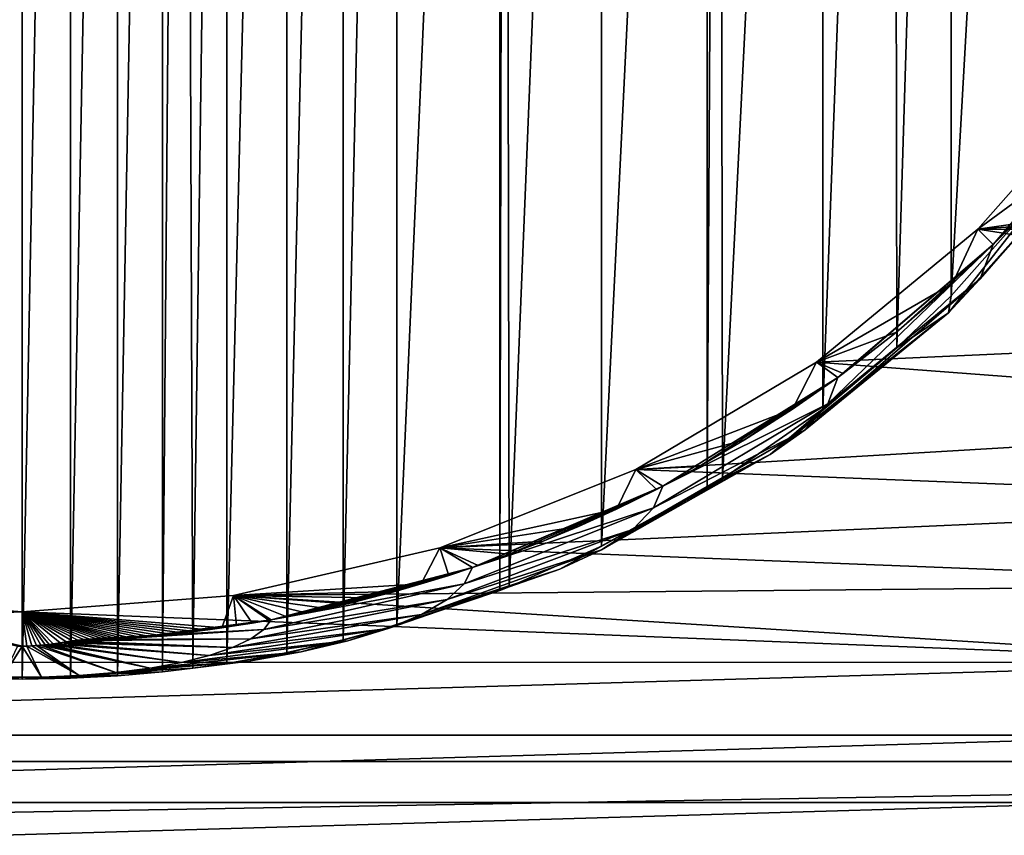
# Model space of a CAD drawing. Header units: metres. Extents: x -23 to 23, y -159 to 23.
# Tile 6 of 89: x -0.02 to 6.85, y -149.51 to -143.83. Entities that reach past the tile are written whole.
import ezdxf

# ---------------------------------------------------------------- set-up
doc = ezdxf.new("R2010")
doc.units = ezdxf.units.M
doc.layers.add('solid_509541_140_SW0001', color=7, linetype='CONTINUOUS')

msp = doc.modelspace()

# ---------------------------------------------------------------- linework, layer by layer
at = {"layer": 'solid_509541_140_SW0001'}
for points in [[(18.92091, -6.147776, 147.5), (-20.215473, -149, 147.5), (20.215471, -149, 147.5)], [(18.92091, -6.147776, 147.5), (18.001144, -8.470781, 147.5), (-20.215473, -149, 147.5)], [(18.001144, -8.470781, 147.5), (16.797661, -10.659938, 147.5), (-20.215473, -149, 147.5)], [(16.797661, -10.659938, 147.5), (15.328966, -12.681423, 147.5), (-20.215473, -149, 147.5)], [(15.328966, -12.681423, 147.5), (13.618851, -14.502491, 147.5), (-20.215473, -149, 147.5)], [(13.618851, -14.502491, 147.5), (11.693766, -16.095087, 147.5), (-20.215473, -149, 147.5)], [(11.693766, -16.095087, 147.5), (9.584231, -17.433813, 147.5), (-20.215473, -149, 147.5)], [(9.584231, -17.433813, 147.5), (7.32384, -18.497488, 147.5), (-20.215473, -149, 147.5)], [(7.32384, -18.497488, 147.5), (4.94744, -19.269627, 147.5), (-20.215473, -149, 147.5)], [(4.94744, -19.269627, 147.5), (2.493532, -19.73772, 147.5), (-20.215473, -149, 147.5)], [(2.493532, -19.73772, 147.5), (0, -19.894623, 147.5), (-20.215473, -149, 147.5)], [(-2.493532, -19.73772, 147.5), (-20.215473, -149, 147.5), (0, -19.894623, 147.5)], [(-0.337928, -148.41922, 131.916809), (-0.337928, -131.112076, 127.279373), (0, -131.105499, 127.277611)], [(-0.337928, -148.41922, 131.916809), (0, -131.105499, 127.277611), (0, -148.425797, 131.918564)], [(0, -148.425797, 131.918564), (0, -131.105499, 127.277611), (0.337928, -131.112076, 127.279373)], [(0, -148.425797, 131.918564), (0.337928, -131.112076, 127.279373), (0.337928, -148.41922, 131.916809)], [(0.337928, -148.41922, 131.916809), (0.337928, -131.112076, 127.279373), (0.663999, -131.129196, 127.283958)], [(0.337928, -148.41922, 131.916809), (0.663999, -131.129196, 127.283958), (0.663999, -148.4021, 131.912216)], [(0.663999, -148.4021, 131.912216), (0.663999, -131.129196, 127.283958), (0.978363, -131.157288, 127.291489)], [(0.663999, -148.4021, 131.912216), (0.978363, -131.157288, 127.291489), (0.978363, -148.373993, 131.904694)], [(0.978363, -148.373993, 131.904694), (0.978363, -131.157288, 127.291489), (1.125459, -131.174072, 127.295982)], [(0.978363, -148.373993, 131.904694), (1.125459, -131.174072, 127.295982), (1.190599, -148.349136, 131.898026)], [(1.190599, -148.349136, 131.898026), (1.125459, -131.174072, 127.295982), (1.426251, -131.215744, 127.307152)], [(1.190599, -148.349136, 131.898026), (1.426251, -131.215744, 127.307152), (1.426251, -148.315536, 131.889023)], [(1.426251, -148.315536, 131.889023), (1.426251, -131.215744, 127.307152), (1.845554, -131.290848, 127.327271)], [(1.426251, -148.315536, 131.889023), (1.845554, -131.290848, 127.327271), (1.845554, -148.240448, 131.868912)], [(1.845554, -148.240448, 131.868912), (1.845554, -131.290848, 127.327271), (2.238738, -131.379761, 127.351097)], [(1.845554, -148.240448, 131.868912), (2.238738, -131.379761, 127.351097), (2.238738, -148.15152, 131.845078)], [(2.238738, -148.15152, 131.845078), (2.238738, -131.379761, 127.351097), (2.612971, -131.481461, 127.378349)], [(2.238738, -148.15152, 131.845078), (2.612971, -131.481461, 127.378349), (2.612971, -148.049835, 131.817825)], [(2.612971, -148.049835, 131.817825), (2.612971, -131.481461, 127.378349), (3.330716, -131.72522, 127.443665)], [(2.612971, -148.049835, 131.817825), (3.330716, -131.72522, 127.443665), (3.330716, -147.806076, 131.752518)], [(3.330716, -147.806076, 131.752518), (3.330716, -131.72522, 127.443665), (3.366073, -131.738968, 127.44735)], [(3.330716, -147.806076, 131.752518), (3.366073, -131.738968, 127.44735), (3.394773, -147.781036, 131.745804)], [(3.394773, -147.781036, 131.745804), (3.366073, -131.738968, 127.44735), (4.039742, -132.034439, 127.52652)], [(3.394773, -147.781036, 131.745804), (4.039742, -132.034439, 127.52652), (4.039742, -147.496857, 131.669662)], [(4.039742, -147.496857, 131.669662), (4.039742, -132.034439, 127.52652), (4.777121, -132.437088, 127.634407)], [(4.039742, -147.496857, 131.669662), (4.777121, -132.437088, 127.634407), (4.777121, -147.094193, 131.561768)], [(4.777121, -147.094193, 131.561768), (4.777121, -132.437088, 127.634407), (4.860731, -132.4888, 127.648262)], [(4.777121, -147.094193, 131.561768), (4.860731, -132.4888, 127.648262), (4.883049, -147.028519, 131.544174)], [(4.883049, -147.028519, 131.544174), (4.860731, -132.4888, 127.648262), (5.582756, -132.988953, 127.78228)], [(4.883049, -147.028519, 131.544174), (5.582756, -132.988953, 127.78228), (5.582756, -146.542343, 131.413895)], [(5.582756, -146.542343, 131.413895), (5.582756, -132.988953, 127.78228), (6.076919, -133.398468, 127.892006)], [(5.582756, -146.542343, 131.413895), (6.076919, -133.398468, 127.892006), (6.097625, -146.11441, 131.29924)], [(6.097625, -146.11441, 131.29924), (6.076919, -133.398468, 127.892006), (6.477293, -133.778534, 127.993843)], [(6.097625, -146.11441, 131.29924), (6.477293, -133.778534, 127.993843), (6.477293, -145.752762, 131.202332)], [(6.477293, -145.752762, 131.202332), (6.477293, -133.778534, 127.993843), (7.111168, -134.491776, 128.184967)], [(6.477293, -145.752762, 131.202332), (7.111168, -134.491776, 128.184967), (7.127676, -145.018677, 131.00563)], [(6.66297, -145.288849, 134.728943), (7.623193, -144.202911, 134.437973), (11.859827, -144.54425, 134.529434)], [(7.299371, -144.821106, 133.7547), (7.623193, -144.202911, 134.437973), (6.66297, -145.288849, 134.728943)], [(6.76999, -145.396042, 133.908752), (7.698166, -144.314026, 133.61882), (6.891376, -145.272644, 133.875687)], [(7.617786, -144.554062, 132.723114), (7.698166, -144.314026, 133.61882), (6.76999, -145.396042, 133.908752)], [(6.66297, -145.288849, 134.728943), (11.859827, -144.54425, 134.529434), (11.428676, -145.320679, 134.737473)], [(6.680404, -145.634903, 133.00412), (7.617786, -144.554062, 132.723114), (6.76999, -145.396042, 133.908752)], [(6.680404, -145.634903, 133.00412), (7.426138, -144.789795, 131.843323), (7.617786, -144.554062, 132.723114)], [(6.458977, -145.871353, 132.121719), (7.127676, -145.018677, 131.00563), (7.426138, -144.789795, 131.843323)], [(6.680404, -145.634903, 133.00412), (6.458977, -145.871353, 132.121719), (7.426138, -144.789795, 131.843323)], [(6.891376, -145.272644, 133.875687), (7.299371, -144.821106, 133.7547), (6.66297, -145.288849, 134.728943)], [(6.458977, -145.871353, 132.121719), (6.477293, -145.752762, 131.202332), (7.127676, -145.018677, 131.00563)], [(6.76999, -145.396042, 133.908752), (6.891376, -145.272644, 133.875687), (6.66297, -145.288849, 134.728943)], [(5.538721, -146.216354, 134.977478), (6.66297, -145.288849, 134.728943), (11.011167, -145.967941, 134.910919)], [(6.487234, -145.666489, 133.981201), (6.66297, -145.288849, 134.728943), (5.538721, -146.216354, 134.977478)], [(6.487234, -145.666489, 133.981201), (6.76999, -145.396042, 133.908752), (6.66297, -145.288849, 134.728943)], [(6.66297, -145.288849, 134.728943), (11.428676, -145.320679, 134.737473), (11.011167, -145.967941, 134.910919)], [(5.618034, -146.505722, 133.470108), (6.76999, -145.396042, 133.908752), (5.68633, -146.322861, 134.157074)], [(5.618034, -146.505722, 133.470108), (6.680404, -145.634903, 133.00412), (6.76999, -145.396042, 133.908752)], [(5.68633, -146.322861, 134.157074), (6.76999, -145.396042, 133.908752), (5.724153, -146.295074, 134.149628)], [(5.724153, -146.295074, 134.149628), (6.76999, -145.396042, 133.908752), (6.096057, -146.00563, 134.072067)], [(6.096057, -146.00563, 134.072067), (6.76999, -145.396042, 133.908752), (6.487234, -145.666489, 133.981201)], [(5.45972, -146.685959, 132.797409), (6.458977, -145.871353, 132.121719), (6.680404, -145.634903, 133.00412)], [(5.618034, -146.505722, 133.470108), (5.45972, -146.685959, 132.797409), (6.680404, -145.634903, 133.00412)], [(6.096057, -146.00563, 134.072067), (6.487234, -145.666489, 133.981201), (5.538721, -146.216354, 134.977478)], [(6.458977, -145.871353, 132.121719), (6.097625, -146.11441, 131.29924), (6.477293, -145.752762, 131.202332)], [(5.215431, -146.859665, 132.149155), (6.097625, -146.11441, 131.29924), (6.458977, -145.871353, 132.121719)], [(5.45972, -146.685959, 132.797409), (5.215431, -146.859665, 132.149155), (6.458977, -145.871353, 132.121719)], [(5.538721, -146.216354, 134.977478), (11.011167, -145.967941, 134.910919), (10.551416, -146.592926, 135.078369)], [(5.724153, -146.295074, 134.149628), (6.096057, -146.00563, 134.072067), (5.538721, -146.216354, 134.977478)], [(5.215431, -146.859665, 132.149155), (5.582756, -146.542343, 131.413895), (6.097625, -146.11441, 131.29924)], [(4.277817, -146.962723, 135.17746), (5.538721, -146.216354, 134.977478), (10.551416, -146.592926, 135.078369)], [(5.371053, -146.543594, 134.216217), (5.538721, -146.216354, 134.977478), (4.277817, -146.962723, 135.17746)], [(5.371053, -146.543594, 134.216217), (5.68633, -146.322861, 134.157074), (5.538721, -146.216354, 134.977478)], [(5.68633, -146.322861, 134.157074), (5.724153, -146.295074, 134.149628), (5.538721, -146.216354, 134.977478)], [(4.46598, -147.079742, 134.359894), (5.68633, -146.322861, 134.157074), (4.720605, -146.942429, 134.323074)], [(5.618034, -146.505722, 133.470108), (5.68633, -146.322861, 134.157074), (4.46598, -147.079742, 134.359894)], [(4.720605, -146.942429, 134.323074), (5.68633, -146.322861, 134.157074), (5.036452, -146.757751, 134.27359)], [(5.036452, -146.757751, 134.27359), (5.68633, -146.322861, 134.157074), (5.371053, -146.543594, 134.216217)], [(4.401547, -147.23172, 133.789719), (5.618034, -146.505722, 133.470108), (4.46598, -147.079742, 134.359894)], [(4.401547, -147.23172, 133.789719), (5.45972, -146.685959, 132.797409), (5.618034, -146.505722, 133.470108)], [(5.036452, -146.757751, 134.27359), (5.371053, -146.543594, 134.216217), (4.277817, -146.962723, 135.17746)], [(5.215431, -146.859665, 132.149155), (4.883049, -147.028519, 131.544174), (5.582756, -146.542343, 131.413895)], [(4.277817, -146.962723, 135.17746), (10.551416, -146.592926, 135.078369), (10.050388, -147.193741, 135.239365)], [(4.258122, -147.380814, 133.233322), (5.215431, -146.859665, 132.149155), (5.45972, -146.685959, 132.797409)], [(4.401547, -147.23172, 133.789719), (4.258122, -147.380814, 133.233322), (5.45972, -146.685959, 132.797409)], [(4.720605, -146.942429, 134.323074), (5.036452, -146.757751, 134.27359), (4.277817, -146.962723, 135.17746)], [(4.039665, -147.523666, 132.70018), (4.883049, -147.028519, 131.544174), (5.215431, -146.859665, 132.149155)], [(4.258122, -147.380814, 133.233322), (4.039665, -147.523666, 132.70018), (5.215431, -146.859665, 132.149155)], [(2.911768, -147.509247, 135.323898), (4.277817, -146.962723, 135.17746), (10.050388, -147.193741, 135.239365)], [(4.142935, -147.240005, 134.402908), (4.277817, -146.962723, 135.17746), (2.911768, -147.509247, 135.323898)], [(4.142935, -147.240005, 134.402908), (4.423183, -147.101868, 134.365814), (4.277817, -146.962723, 135.17746)], [(4.46598, -147.079742, 134.359894), (4.720605, -146.942429, 134.323074), (4.277817, -146.962723, 135.17746)], [(4.423183, -147.101868, 134.365814), (4.46598, -147.079742, 134.359894), (4.277817, -146.962723, 135.17746)], [(3.750026, -147.657776, 132.199677), (4.777121, -147.094193, 131.561768), (4.883049, -147.028519, 131.544174)], [(4.039665, -147.523666, 132.70018), (3.750026, -147.657776, 132.199677), (4.883049, -147.028519, 131.544174)], [(3.139122, -147.647049, 134.511871), (4.46598, -147.079742, 134.359894), (3.17989, -147.633026, 134.508118)], [(4.401547, -147.23172, 133.789719), (4.46598, -147.079742, 134.359894), (3.139122, -147.647049, 134.511871)], [(3.17989, -147.633026, 134.508118), (4.46598, -147.079742, 134.359894), (3.398754, -147.554245, 134.487091)], [(3.398754, -147.554245, 134.487091), (4.46598, -147.079742, 134.359894), (3.631519, -147.463821, 134.462952)], [(3.631519, -147.463821, 134.462952), (4.46598, -147.079742, 134.359894), (3.879254, -147.359818, 134.435074)], [(3.750026, -147.657776, 132.199677), (4.039742, -147.496857, 131.669662), (4.777121, -147.094193, 131.561768)], [(3.879254, -147.359818, 134.435074), (4.46598, -147.079742, 134.359894), (4.142935, -147.240005, 134.402908)], [(4.142935, -147.240005, 134.402908), (4.46598, -147.079742, 134.359894), (4.423183, -147.101868, 134.365814)], [(2.911768, -147.509247, 135.323898), (10.050388, -147.193741, 135.239365), (9.509794, -147.766907, 135.392944)], [(3.879254, -147.359818, 134.435074), (4.142935, -147.240005, 134.402908), (2.911768, -147.509247, 135.323898)], [(3.081447, -147.759735, 134.089783), (4.401547, -147.23172, 133.789719), (3.139122, -147.647049, 134.511871)], [(3.081447, -147.759735, 134.089783), (4.258122, -147.380814, 133.233322), (4.401547, -147.23172, 133.789719)], [(3.631519, -147.463821, 134.462952), (3.879254, -147.359818, 134.435074), (2.911768, -147.509247, 135.323898)], [(2.962248, -147.869537, 133.679993), (4.039665, -147.523666, 132.70018), (4.258122, -147.380814, 133.233322)], [(3.081447, -147.759735, 134.089783), (2.962248, -147.869537, 133.679993), (4.258122, -147.380814, 133.233322)], [(3.398754, -147.554245, 134.487091), (3.631519, -147.463821, 134.462952), (2.911768, -147.509247, 135.323898)], [(1.474164, -147.842636, 135.413239), (2.911768, -147.509247, 135.323898), (9.509794, -147.766907, 135.392944)], [(2.781252, -147.761307, 134.54306), (2.911768, -147.509247, 135.323898), (1.474164, -147.842636, 135.413239)], [(2.781252, -147.761307, 134.54306), (2.974293, -147.701614, 134.526611), (2.911768, -147.509247, 135.323898)], [(2.784945, -147.973953, 133.290298), (3.750026, -147.657776, 132.199677), (4.039665, -147.523666, 132.70018)], [(2.962248, -147.869537, 133.679993), (2.784945, -147.973953, 133.290298), (4.039665, -147.523666, 132.70018)], [(3.17989, -147.633026, 134.508118), (3.398754, -147.554245, 134.487091), (2.911768, -147.509247, 135.323898)], [(3.139122, -147.647049, 134.511871), (3.17989, -147.633026, 134.508118), (2.911768, -147.509247, 135.323898)], [(2.974293, -147.701614, 134.526611), (3.139122, -147.647049, 134.511871), (2.911768, -147.509247, 135.323898)], [(3.750026, -147.657776, 132.199677), (3.394773, -147.781036, 131.745804), (4.039742, -147.496857, 131.669662)], [(1.734982, -148.011169, 134.610107), (3.139122, -147.647049, 134.511871), (1.845116, -147.990311, 134.605637)], [(3.081447, -147.759735, 134.089783), (3.139122, -147.647049, 134.511871), (1.734982, -148.011169, 134.610107)], [(1.845116, -147.990311, 134.605637), (3.139122, -147.647049, 134.511871), (1.97762, -147.963776, 134.598587)], [(1.97762, -147.963776, 134.598587), (3.139122, -147.647049, 134.511871), (2.118813, -147.933624, 134.589615)], [(2.118813, -147.933624, 134.589615), (3.139122, -147.647049, 134.511871), (2.269146, -147.899185, 134.579132)], [(2.269146, -147.899185, 134.579132), (3.139122, -147.647049, 134.511871), (2.42927, -147.859268, 134.568787)], [(2.42927, -147.859268, 134.568787), (3.139122, -147.647049, 134.511871), (2.599792, -147.813538, 134.557007)], [(2.553018, -148.070938, 132.928345), (3.394773, -147.781036, 131.745804), (3.750026, -147.657776, 132.199677)], [(2.784945, -147.973953, 133.290298), (2.553018, -148.070938, 132.928345), (3.750026, -147.657776, 132.199677)], [(2.599792, -147.813538, 134.557007), (3.139122, -147.647049, 134.511871), (2.781252, -147.761307, 134.54306)], [(2.781252, -147.761307, 134.54306), (3.139122, -147.647049, 134.511871), (2.974293, -147.701614, 134.526611)], [(0, -147.954712, 135.443268), (-8.926325, -148.307632, 135.537827), (-9.505205, -147.76532, 135.392517)], [(-1.474164, -147.842636, 135.413239), (0, -147.954712, 135.443268), (-9.505205, -147.76532, 135.392517)], [(2.599792, -147.813538, 134.557007), (2.781252, -147.761307, 134.54306), (1.474164, -147.842636, 135.413239)], [(1.474164, -147.842636, 135.413239), (9.509794, -147.766907, 135.392944), (8.932301, -148.308655, 135.538101)], [(2.42927, -147.859268, 134.568787), (2.599792, -147.813538, 134.557007), (1.474164, -147.842636, 135.413239)], [(1.684571, -148.079117, 134.356293), (3.081447, -147.759735, 134.089783), (1.734982, -148.011169, 134.610107)], [(1.684571, -148.079117, 134.356293), (2.962248, -147.869537, 133.679993), (3.081447, -147.759735, 134.089783)], [(2.271015, -148.158585, 132.601242), (3.330716, -147.806076, 131.752518), (3.394773, -147.781036, 131.745804)], [(2.553018, -148.070938, 132.928345), (2.271015, -148.158585, 132.601242), (3.394773, -147.781036, 131.745804)], [(2.271015, -148.158585, 132.601242), (2.612971, -148.049835, 131.817825), (3.330716, -147.806076, 131.752518)], [(-0.001241, -148.194687, 134.547699), (0, -147.954712, 135.443268), (-1.474164, -147.842636, 135.413239)], [(-0.03366, -148.194321, 134.548813), (-0.001241, -148.194687, 134.547699), (-1.474164, -147.842636, 135.413239)], [(0, -147.954712, 135.443268), (1.474164, -147.842636, 135.413239), (8.932301, -148.308655, 135.538101)], [(1.391373, -148.067169, 134.624496), (1.474164, -147.842636, 135.413239), (0, -147.954712, 135.443268)], [(1.391373, -148.067169, 134.624496), (1.494457, -148.051773, 134.620239), (1.474164, -147.842636, 135.413239)], [(2.269146, -147.899185, 134.579132), (2.42927, -147.859268, 134.568787), (1.474164, -147.842636, 135.413239)], [(2.118813, -147.933624, 134.589615), (2.269146, -147.899185, 134.579132), (1.474164, -147.842636, 135.413239)], [(1.97762, -147.963776, 134.598587), (2.118813, -147.933624, 134.589615), (1.474164, -147.842636, 135.413239)], [(1.845116, -147.990311, 134.605637), (1.97762, -147.963776, 134.598587), (1.474164, -147.842636, 135.413239)], [(1.734982, -148.011169, 134.610107), (1.845116, -147.990311, 134.605637), (1.474164, -147.842636, 135.413239)], [(1.720838, -148.013748, 134.610672), (1.734982, -148.011169, 134.610107), (1.474164, -147.842636, 135.413239)], [(1.604131, -148.034103, 134.61557), (1.720838, -148.013748, 134.610672), (1.474164, -147.842636, 135.413239)], [(1.494457, -148.051773, 134.620239), (1.604131, -148.034103, 134.61557), (1.474164, -147.842636, 135.413239)], [(1.594244, -148.144287, 134.113052), (2.784945, -147.973953, 133.290298), (2.962248, -147.869537, 133.679993)], [(1.684571, -148.079117, 134.356293), (1.594244, -148.144287, 134.113052), (2.962248, -147.869537, 133.679993)], [(0, -147.954712, 135.443268), (8.932301, -148.308655, 135.538101), (-8.926325, -148.307632, 135.537827)], [(-0.001241, -148.194687, 134.547699), (0.032325, -148.194305, 134.54892), (0, -147.954712, 135.443268)], [(1.294379, -148.080734, 134.627808), (1.391373, -148.067169, 134.624496), (0, -147.954712, 135.443268)], [(1.203089, -148.092529, 134.630981), (1.294379, -148.080734, 134.627808), (0, -147.954712, 135.443268)], [(1.117237, -148.102692, 134.634186), (1.203089, -148.092529, 134.630981), (0, -147.954712, 135.443268)], [(1.036569, -148.111465, 134.637314), (1.117237, -148.102692, 134.634186), (0, -147.954712, 135.443268)], [(0.96078, -148.119644, 134.637985), (1.036569, -148.111465, 134.637314), (0, -147.954712, 135.443268)], [(0.889793, -148.127014, 134.637573), (0.96078, -148.119644, 134.637985), (0, -147.954712, 135.443268)], [(0.823616, -148.133301, 134.637436), (0.889793, -148.127014, 134.637573), (0, -147.954712, 135.443268)], [(0.762354, -148.138153, 134.639328), (0.823616, -148.133301, 134.637436), (0, -147.954712, 135.443268)], [(0.705822, -148.14064, 134.64711), (0.762354, -148.138153, 134.639328), (0, -147.954712, 135.443268)], [(0.653272, -148.141281, 134.659409), (0.705822, -148.14064, 134.64711), (0, -147.954712, 135.443268)], [(0.603975, -148.140762, 134.674057), (0.653272, -148.141281, 134.659409), (0, -147.954712, 135.443268)], [(0.55698, -148.141037, 134.684235), (0.603975, -148.140762, 134.674057), (0, -147.954712, 135.443268)], [(0.511922, -148.142532, 134.688553), (0.55698, -148.141037, 134.684235), (0, -147.954712, 135.443268)], [(0.468643, -148.145294, 134.686966), (0.511922, -148.142532, 134.688553), (0, -147.954712, 135.443268)], [(0.427109, -148.149094, 134.680435), (0.468643, -148.145294, 134.686966), (0, -147.954712, 135.443268)], [(0.387145, -148.153687, 134.669968), (0.427109, -148.149094, 134.680435), (0, -147.954712, 135.443268)], [(0.347747, -148.159042, 134.65593), (0.387145, -148.153687, 134.669968), (0, -147.954712, 135.443268)], [(0.307681, -148.165115, 134.638626), (0.347747, -148.159042, 134.65593), (0, -147.954712, 135.443268)], [(0.26432, -148.171921, 134.618332), (0.307681, -148.165115, 134.638626), (0, -147.954712, 135.443268)], [(0.215671, -148.179092, 134.596329), (0.26432, -148.171921, 134.618332), (0, -147.954712, 135.443268)], [(0.189111, -148.182693, 134.585098), (0.215671, -148.179092, 134.596329), (0, -147.954712, 135.443268)], [(0.160744, -148.185944, 134.575012), (0.189111, -148.182693, 134.585098), (0, -147.954712, 135.443268)], [(0.130382, -148.18895, 134.565598), (0.160744, -148.185944, 134.575012), (0, -147.954712, 135.443268)], [(0.098717, -148.191467, 134.557678), (0.130382, -148.18895, 134.565598), (0, -147.954712, 135.443268)], [(0.066168, -148.193222, 134.552231), (0.098717, -148.191467, 134.557678), (0, -147.954712, 135.443268)], [(0.032325, -148.194305, 134.54892), (0.066168, -148.193222, 134.552231), (0, -147.954712, 135.443268)], [(0.762354, -148.138153, 134.639328), (1.734982, -148.011169, 134.610107), (0.823616, -148.133301, 134.637436)], [(1.684571, -148.079117, 134.356293), (1.734982, -148.011169, 134.610107), (0.762354, -148.138153, 134.639328)], [(0.823616, -148.133301, 134.637436), (1.734982, -148.011169, 134.610107), (0.889793, -148.127014, 134.637573)], [(0.889793, -148.127014, 134.637573), (1.734982, -148.011169, 134.610107), (0.96078, -148.119644, 134.637985)], [(0.96078, -148.119644, 134.637985), (1.734982, -148.011169, 134.610107), (1.036569, -148.111465, 134.637314)], [(1.036569, -148.111465, 134.637314), (1.734982, -148.011169, 134.610107), (1.117237, -148.102692, 134.634186)], [(1.117237, -148.102692, 134.634186), (1.734982, -148.011169, 134.610107), (1.203089, -148.092529, 134.630981)], [(1.203089, -148.092529, 134.630981), (1.734982, -148.011169, 134.610107), (1.294379, -148.080734, 134.627808)], [(1.294379, -148.080734, 134.627808), (1.734982, -148.011169, 134.610107), (1.391373, -148.067169, 134.624496)], [(1.391373, -148.067169, 134.624496), (1.734982, -148.011169, 134.610107), (1.494457, -148.051773, 134.620239)], [(1.466521, -148.205139, 133.885986), (2.553018, -148.070938, 132.928345), (2.784945, -147.973953, 133.290298)], [(1.594244, -148.144287, 134.113052), (1.466521, -148.205139, 133.885986), (2.784945, -147.973953, 133.290298)], [(1.494457, -148.051773, 134.620239), (1.734982, -148.011169, 134.610107), (1.604131, -148.034103, 134.61557)], [(1.604131, -148.034103, 134.61557), (1.734982, -148.011169, 134.610107), (1.720838, -148.013748, 134.610672)], [(1.684571, -148.079117, 134.356293), (0.468643, -148.145294, 134.686966), (0.427109, -148.149094, 134.680435)], [(1.684571, -148.079117, 134.356293), (0.427109, -148.149094, 134.680435), (1.594244, -148.144287, 134.113052)], [(1.684571, -148.079117, 134.356293), (0.511922, -148.142532, 134.688553), (0.468643, -148.145294, 134.686966)], [(1.684571, -148.079117, 134.356293), (0.55698, -148.141037, 134.684235), (0.511922, -148.142532, 134.688553)], [(1.684571, -148.079117, 134.356293), (0.653272, -148.141281, 134.659409), (0.55698, -148.141037, 134.684235)], [(1.684571, -148.079117, 134.356293), (0.705822, -148.14064, 134.64711), (0.653272, -148.141281, 134.659409)], [(1.684571, -148.079117, 134.356293), (0.762354, -148.138153, 134.639328), (0.705822, -148.14064, 134.64711)], [(1.304399, -148.260208, 133.68042), (2.271015, -148.158585, 132.601242), (2.553018, -148.070938, 132.928345)], [(1.466521, -148.205139, 133.885986), (1.304399, -148.260208, 133.68042), (2.553018, -148.070938, 132.928345)], [(1.944467, -148.235184, 132.315414), (2.238738, -148.15152, 131.845078), (2.612971, -148.049835, 131.817825)], [(2.271015, -148.158585, 132.601242), (1.944467, -148.235184, 132.315414), (2.612971, -148.049835, 131.817825)], [(1.466521, -148.205139, 133.885986), (0.347747, -148.159042, 134.65593), (0.307681, -148.165115, 134.638626)], [(1.594244, -148.144287, 134.113052), (0.387145, -148.153687, 134.669968), (0.347747, -148.159042, 134.65593)], [(1.594244, -148.144287, 134.113052), (0.347747, -148.159042, 134.65593), (1.466521, -148.205139, 133.885986)], [(1.594244, -148.144287, 134.113052), (0.427109, -148.149094, 134.680435), (0.387145, -148.153687, 134.669968)], [(0.55698, -148.141037, 134.684235), (0.653272, -148.141281, 134.659409), (0.603975, -148.140762, 134.674057)], [(1.11168, -148.308243, 133.501175), (1.944467, -148.235184, 132.315414), (2.271015, -148.158585, 132.601242)], [(1.304399, -148.260208, 133.68042), (1.11168, -148.308243, 133.501175), (2.271015, -148.158585, 132.601242)], [(1.57978, -148.29921, 132.076447), (1.845554, -148.240448, 131.868912), (2.238738, -148.15152, 131.845078)], [(1.944467, -148.235184, 132.315414), (1.57978, -148.29921, 132.076447), (2.238738, -148.15152, 131.845078)], [(-0.133845, -148.410278, 133.120346), (-0.001241, -148.194687, 134.547699), (-0.03366, -148.194321, 134.548813)], [(0.133688, -148.410294, 133.120331), (-0.001241, -148.194687, 134.547699), (-0.133845, -148.410278, 133.120346)], [(0.133688, -148.410294, 133.120331), (0.032325, -148.194305, 134.54892), (-0.001241, -148.194687, 134.547699)], [(0.398086, -148.399719, 133.15979), (0.066168, -148.193222, 134.552231), (0.032325, -148.194305, 134.54892)], [(0.398086, -148.399719, 133.15979), (0.032325, -148.194305, 134.54892), (0.133688, -148.410294, 133.120331)], [(0.398086, -148.399719, 133.15979), (0.098717, -148.191467, 134.557678), (0.066168, -148.193222, 134.552231)], [(0.653146, -148.378815, 133.237778), (0.130382, -148.18895, 134.565598), (0.098717, -148.191467, 134.557678)], [(0.653146, -148.378815, 133.237778), (0.098717, -148.191467, 134.557678), (0.398086, -148.399719, 133.15979)], [(0.892885, -148.348083, 133.352463), (0.160744, -148.185944, 134.575012), (0.130382, -148.18895, 134.565598)], [(0.892885, -148.348083, 133.352463), (0.130382, -148.18895, 134.565598), (0.653146, -148.378815, 133.237778)], [(0.892885, -148.348083, 133.352463), (0.189111, -148.182693, 134.585098), (0.160744, -148.185944, 134.575012)], [(1.11168, -148.308243, 133.501175), (0.215671, -148.179092, 134.596329), (0.189111, -148.182693, 134.585098)], [(1.11168, -148.308243, 133.501175), (0.189111, -148.182693, 134.585098), (0.892885, -148.348083, 133.352463)], [(1.304399, -148.260208, 133.68042), (0.26432, -148.171921, 134.618332), (0.215671, -148.179092, 134.596329)], [(1.304399, -148.260208, 133.68042), (0.215671, -148.179092, 134.596329), (1.11168, -148.308243, 133.501175)], [(1.466521, -148.205139, 133.885986), (0.307681, -148.165115, 134.638626), (0.26432, -148.171921, 134.618332)], [(1.466521, -148.205139, 133.885986), (0.26432, -148.171921, 134.618332), (1.304399, -148.260208, 133.68042)], [(0.892885, -148.348083, 133.352463), (1.57978, -148.29921, 132.076447), (1.944467, -148.235184, 132.315414)], [(1.11168, -148.308243, 133.501175), (0.892885, -148.348083, 133.352463), (1.944467, -148.235184, 132.315414)], [(1.57978, -148.29921, 132.076447), (1.426251, -148.315536, 131.889023), (1.845554, -148.240448, 131.868912)], [(-8.313967, -148.815079, 135.673798), (-8.926325, -148.307632, 135.537827), (8.932301, -148.308655, 135.538101)], [(-8.313967, -148.815079, 135.673798), (8.932301, -148.308655, 135.538101), (8.321086, -148.815948, 135.674026)], [(0.653146, -148.378815, 133.237778), (1.190599, -148.349136, 131.898026), (1.57978, -148.29921, 132.076447)], [(0.892885, -148.348083, 133.352463), (0.653146, -148.378815, 133.237778), (1.57978, -148.29921, 132.076447)], [(0.653146, -148.378815, 133.237778), (0.978363, -148.373993, 131.904694), (1.190599, -148.349136, 131.898026)], [(1.57978, -148.29921, 132.076447), (1.190599, -148.349136, 131.898026), (1.426251, -148.315536, 131.889023)], [(-0.133845, -148.410278, 133.120346), (-0.337928, -148.41922, 131.916809), (0, -148.425797, 131.918564)], [(0.133688, -148.410294, 133.120331), (-0.133845, -148.410278, 133.120346), (0, -148.425797, 131.918564)], [(0.133688, -148.410294, 133.120331), (0, -148.425797, 131.918564), (0.337928, -148.41922, 131.916809)], [(0.398086, -148.399719, 133.15979), (0.133688, -148.410294, 133.120331), (0.663999, -148.4021, 131.912216)], [(0.133688, -148.410294, 133.120331), (0.337928, -148.41922, 131.916809), (0.663999, -148.4021, 131.912216)], [(0.398086, -148.399719, 133.15979), (0.663999, -148.4021, 131.912216), (0.978363, -148.373993, 131.904694)], [(0.653146, -148.378815, 133.237778), (0.398086, -148.399719, 133.15979), (0.978363, -148.373993, 131.904694)], [(-7.671412, -149.284805, 135.799667), (-8.313967, -148.815079, 135.673798), (8.321086, -148.815948, 135.674026)], [(-7.671412, -149.284805, 135.799667), (8.321086, -148.815948, 135.674026), (7.679506, -149.285736, 135.799911)], [(-20.215473, -149, 147.5), (-20.188013, -149.702377, 147.5), (20.215471, -149, 147.5)], [(-20.188013, -149.702377, 147.5), (20.188595, -149.69397, 147.5), (20.215471, -149, 147.5)], [(-7.003904, -149.713562, 135.914551), (-7.671412, -149.284805, 135.799667), (7.679506, -149.285736, 135.799911)], [(-7.003904, -149.713562, 135.914551), (7.679506, -149.285736, 135.799911), (7.013833, -149.714111, 135.914688)]]:
    msp.add_3dface(points, dxfattribs=at)

doc.saveas('drawing.dxf')
